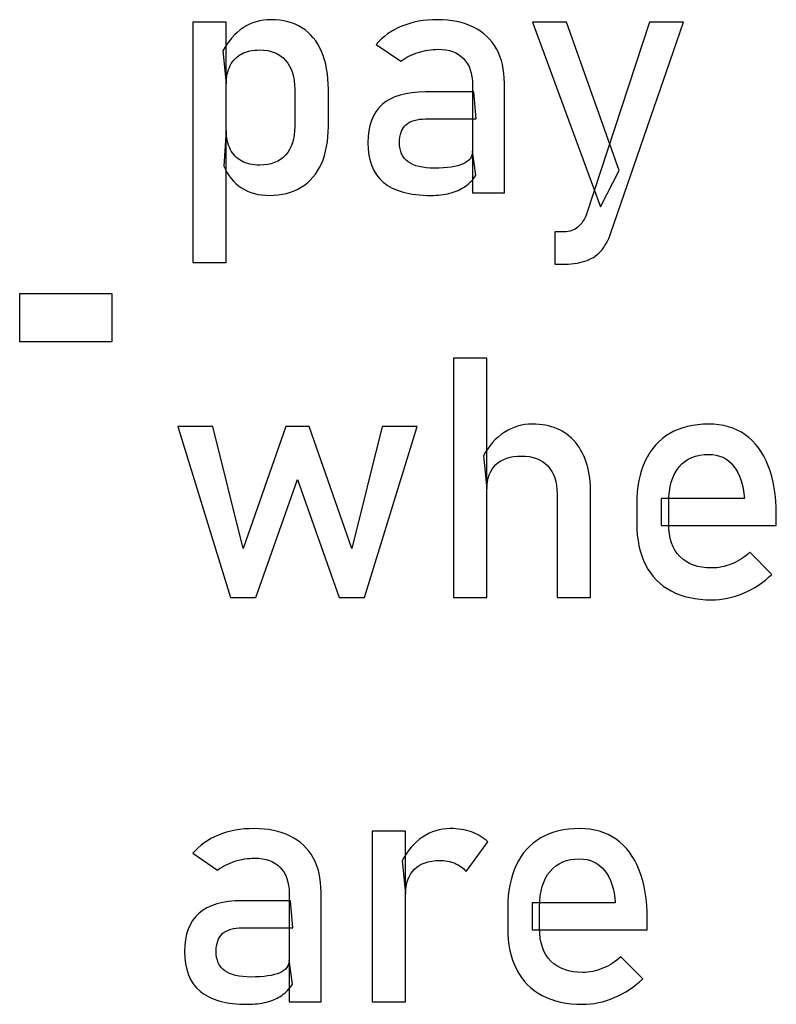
# Model space of a CAD drawing. Header units: millimetres. Extents: x -1146 to 1019, y -763 to 979.
# Tile 6 of 143: x -933 to -918, y -352 to -333. Entities that reach past the tile are written whole.
import ezdxf

# ---------------------------------------------------------------- set-up
doc = ezdxf.new("R2010")
doc.units = ezdxf.units.MM
doc.header["$MEASUREMENT"] = 0
doc.header["$XCLIPFRAME"] = 0
doc.layers.add('Layer 1', color=7, linetype='Continuous')
picture_1 = doc.add_image_def('image5.jpg', size_in_pixel=(9252, 4857))

msp = doc.modelspace()

# ---------------------------------------------------------------- linework, layer by layer
at = {"layer": 'Layer 1', "color": 250}
for points, knots in [([(-929.7798, -332.707), (-929.7798, -332.707), (-929.1291, -332.707), (-929.1291, -332.707), (-929.1291, -332.707), (-929.1291, -332.707), (-929.1291, -337.3685), (-929.1291, -337.3685), (-929.1291, -337.3685), (-929.1291, -337.3685), (-929.7798, -337.3685), (-929.7798, -337.3685), (-929.7798, -337.3685), (-929.7798, -337.3685), (-929.7798, -332.707), (-929.7798, -332.707)], [0, 0, 0, 0, 0.2, 0.2, 0.2, 0.2, 0.4, 0.4, 0.4, 0.4, 0.6, 0.6, 0.6, 0.6, 1, 1, 1, 1]), ([(-928.2953, -336.0694), (-928.5013, -336.0694), (-928.6812, -336.0204), (-928.8348, -335.9212), (-928.8348, -335.9212), (-928.9885, -335.822), (-929.1008, -335.6814), (-929.1738, -335.5005), (-929.1738, -335.5005), (-929.1738, -335.5005), (-929.1291, -334.8084), (-929.1291, -334.8084), (-929.1291, -334.8084), (-929.1291, -334.9512), (-929.103, -335.0721), (-929.0518, -335.1724), (-929.0518, -335.1724), (-929.0005, -335.2716), (-928.9275, -335.3489), (-928.8305, -335.4024), (-928.8305, -335.4024), (-928.7335, -335.4547), (-928.6158, -335.4819), (-928.4774, -335.4819), (-928.4774, -335.4819), (-928.2626, -335.4819), (-928.0959, -335.4165), (-927.9771, -335.2858), (-927.9771, -335.2858), (-927.8594, -335.155), (-927.8005, -334.9697), (-927.8005, -334.731), (-927.8005, -334.731), (-927.8005, -334.731), (-927.8005, -334.0127), (-927.8005, -334.0127), (-927.8005, -334.0127), (-927.8005, -333.7707), (-927.8594, -333.5822), (-927.9771, -333.4482), (-927.9771, -333.4482), (-928.0959, -333.3141), (-928.2626, -333.2465), (-928.4774, -333.2465), (-928.4774, -333.2465), (-928.6158, -333.2465), (-928.7335, -333.2727), (-928.8305, -333.3228), (-928.8305, -333.3228), (-928.9275, -333.3741), (-929.0005, -333.4493), (-929.0518, -333.5485), (-929.0518, -333.5485), (-929.103, -333.6476), (-929.1291, -333.7664), (-929.1291, -333.9048), (-929.1291, -333.9048), (-929.1291, -333.9048), (-929.1956, -333.2662), (-929.1956, -333.2662), (-929.1956, -333.2662), (-929.0953, -333.0721), (-928.9646, -332.9228), (-928.8032, -332.8171), (-928.8032, -332.8171), (-928.6409, -332.7114), (-928.461, -332.6591), (-928.2637, -332.6591), (-928.2637, -332.6591), (-928.0294, -332.6591), (-927.8289, -332.7114), (-927.661, -332.8171), (-927.661, -332.8171), (-927.4943, -332.9228), (-927.3668, -333.0765), (-927.2796, -333.2781), (-927.2796, -333.2781), (-927.1924, -333.4809), (-927.1488, -333.725), (-927.1488, -334.0095), (-927.1488, -334.0095), (-927.1488, -334.0095), (-927.1488, -334.731), (-927.1488, -334.731), (-927.1488, -334.731), (-927.1488, -335.0122), (-927.1934, -335.2531), (-927.2828, -335.4536), (-927.2828, -335.4536), (-927.3722, -335.653), (-927.503, -335.8056), (-927.6762, -335.9114), (-927.6762, -335.9114), (-927.8485, -336.0171), (-928.0545, -336.0694), (-928.2953, -336.0694)], [0, 0, 0, 0, 0.04, 0.04, 0.04, 0.04, 0.08, 0.08, 0.08, 0.08, 0.12, 0.12, 0.12, 0.12, 0.16, 0.16, 0.16, 0.16, 0.2, 0.2, 0.2, 0.2, 0.24, 0.24, 0.24, 0.24, 0.28, 0.28, 0.28, 0.28, 0.32, 0.32, 0.32, 0.32, 0.36, 0.36, 0.36, 0.36, 0.4, 0.4, 0.4, 0.4, 0.44, 0.44, 0.44, 0.44, 0.48, 0.48, 0.48, 0.48, 0.52, 0.52, 0.52, 0.52, 0.56, 0.56, 0.56, 0.56, 0.6, 0.6, 0.6, 0.6, 0.64, 0.64, 0.64, 0.64, 0.68, 0.68, 0.68, 0.68, 0.72, 0.72, 0.72, 0.72, 0.76, 0.76, 0.76, 0.76, 0.8, 0.8, 0.8, 0.8, 0.84, 0.84, 0.84, 0.84, 0.88, 0.88, 0.88, 0.88, 0.92, 0.92, 0.92, 0.92, 1, 1, 1, 1]), ([(-924.3509, -333.9201), (-924.3509, -333.7032), (-924.4098, -333.5342), (-924.5253, -333.4144), (-924.5253, -333.4144), (-924.642, -333.2945), (-924.8054, -333.2335), (-925.0191, -333.2335), (-925.0191, -333.2335), (-925.151, -333.2335), (-925.2807, -333.2542), (-925.4071, -333.2945), (-925.4071, -333.2945), (-925.5335, -333.3348), (-925.6458, -333.3915), (-925.7438, -333.4634), (-925.7438, -333.4634), (-925.7438, -333.4634), (-926.2191, -333.1376), (-926.2191, -333.1376), (-926.2191, -333.1376), (-926.0937, -332.9872), (-925.9281, -332.8695), (-925.7231, -332.7855), (-925.7231, -332.7855), (-925.5172, -332.7016), (-925.2894, -332.6591), (-925.0376, -332.6591), (-925.0376, -332.6591), (-924.7629, -332.6591), (-924.5286, -332.707), (-924.3324, -332.804), (-924.3324, -332.804), (-924.1362, -332.9011), (-923.9869, -333.0416), (-923.8856, -333.2258), (-923.8856, -333.2258), (-923.7831, -333.41), (-923.7319, -333.6323), (-923.7319, -333.8918), (-923.7319, -333.8918), (-923.7319, -333.8918), (-923.7319, -336.0214), (-923.7319, -336.0214), (-923.7319, -336.0214), (-923.7319, -336.0214), (-924.3509, -336.0214), (-924.3509, -336.0214), (-924.3509, -336.0214), (-924.3509, -336.0214), (-924.3509, -333.9201), (-924.3509, -333.9201)], [0, 0, 0, 0, 0.0714286, 0.0714286, 0.0714286, 0.0714286, 0.1428571, 0.1428571, 0.1428571, 0.1428571, 0.2142857, 0.2142857, 0.2142857, 0.2142857, 0.2857143, 0.2857143, 0.2857143, 0.2857143, 0.3571429, 0.3571429, 0.3571429, 0.3571429, 0.4285714, 0.4285714, 0.4285714, 0.4285714, 0.5, 0.5, 0.5, 0.5, 0.5714286, 0.5714286, 0.5714286, 0.5714286, 0.6428571, 0.6428571, 0.6428571, 0.6428571, 0.7142857, 0.7142857, 0.7142857, 0.7142857, 0.7857143, 0.7857143, 0.7857143, 0.7857143, 0.8571429, 0.8571429, 0.8571429, 0.8571429, 1, 1, 1, 1]), ([(-923.1902, -332.707), (-923.1902, -332.707), (-922.5254, -332.707), (-922.5254, -332.707), (-922.5254, -332.707), (-922.5254, -332.707), (-921.5074, -335.5877), (-921.5074, -335.5877), (-921.5074, -335.5877), (-921.5074, -335.5877), (-921.8682, -336.2929), (-921.8682, -336.2929), (-921.8682, -336.2929), (-921.8682, -336.2929), (-923.1902, -332.707), (-923.1902, -332.707)], [0, 0, 0, 0, 0.2, 0.2, 0.2, 0.2, 0.4, 0.4, 0.4, 0.4, 0.6, 0.6, 0.6, 0.6, 1, 1, 1, 1]), ([(-920.2551, -332.707), (-920.2551, -332.707), (-921.6665, -336.7974), (-921.6665, -336.7974), (-921.6665, -336.7974), (-921.7178, -336.949), (-921.7842, -337.0678), (-921.8682, -337.1571), (-921.8682, -337.1571), (-921.951, -337.2454), (-922.0534, -337.3086), (-922.1744, -337.3468), (-922.1744, -337.3468), (-922.2954, -337.3849), (-922.4447, -337.4045), (-922.6213, -337.4045), (-922.6213, -337.4045), (-922.6213, -337.4045), (-922.7521, -337.4045), (-922.7521, -337.4045), (-922.7521, -337.4045), (-922.7521, -337.4045), (-922.7521, -336.7778), (-922.7521, -336.7778), (-922.7521, -336.7778), (-922.7521, -336.7778), (-922.6213, -336.7778), (-922.6213, -336.7778), (-922.6213, -336.7778), (-922.5003, -336.7778), (-922.4033, -336.7539), (-922.3324, -336.7048), (-922.3324, -336.7048), (-922.2605, -336.6558), (-922.1984, -336.5718), (-922.1461, -336.453), (-922.1461, -336.453), (-922.1461, -336.453), (-920.9199, -332.707), (-920.9199, -332.707), (-920.9199, -332.707), (-920.9199, -332.707), (-920.2551, -332.707), (-920.2551, -332.707)], [0, 0, 0, 0, 0.0833333, 0.0833333, 0.0833333, 0.0833333, 0.1666667, 0.1666667, 0.1666667, 0.1666667, 0.25, 0.25, 0.25, 0.25, 0.3333333, 0.3333333, 0.3333333, 0.3333333, 0.4166667, 0.4166667, 0.4166667, 0.4166667, 0.5, 0.5, 0.5, 0.5, 0.5833333, 0.5833333, 0.5833333, 0.5833333, 0.6666667, 0.6666667, 0.6666667, 0.6666667, 0.75, 0.75, 0.75, 0.75, 0.8333333, 0.8333333, 0.8333333, 0.8333333, 1, 1, 1, 1]), ([(-925.1629, -336.0694), (-925.5716, -336.0694), (-925.8768, -335.9844), (-926.0784, -335.8155), (-926.0784, -335.8155), (-926.2812, -335.6465), (-926.3825, -335.3893), (-926.3825, -335.0449), (-926.3825, -335.0449), (-926.3825, -334.7168), (-926.2899, -334.4705), (-926.1046, -334.307), (-926.1046, -334.307), (-925.9193, -334.1424), (-925.6392, -334.0607), (-925.2643, -334.0607), (-925.2643, -334.0607), (-925.2643, -334.0607), (-924.3226, -334.0607), (-924.3226, -334.0607), (-924.3226, -334.0607), (-924.3226, -334.0607), (-924.278, -334.5849), (-924.278, -334.5849), (-924.278, -334.5849), (-924.278, -334.5849), (-925.261, -334.5849), (-925.261, -334.5849), (-925.261, -334.5849), (-925.4321, -334.5849), (-925.5586, -334.622), (-925.6436, -334.6983), (-925.6436, -334.6983), (-925.7275, -334.7735), (-925.7689, -334.889), (-925.7689, -335.0449), (-925.7689, -335.0449), (-925.7689, -335.2128), (-925.7133, -335.337), (-925.601, -335.4176), (-925.601, -335.4176), (-925.4899, -335.4994), (-925.3199, -335.5397), (-925.0921, -335.5397), (-925.0921, -335.5397), (-924.8436, -335.5397), (-924.6572, -335.5124), (-924.5352, -335.4591), (-924.5352, -335.4591), (-924.413, -335.4067), (-924.3509, -335.3228), (-924.3509, -335.2105), (-924.3509, -335.2105), (-924.3509, -335.2105), (-924.2844, -335.677), (-924.2844, -335.677), (-924.2844, -335.677), (-924.3422, -335.7664), (-924.413, -335.8394), (-924.497, -335.8972), (-924.497, -335.8972), (-924.5809, -335.9539), (-924.6779, -335.9975), (-924.7891, -336.0258), (-924.7891, -336.0258), (-924.8992, -336.0552), (-925.0245, -336.0694), (-925.1629, -336.0694)], [0, 0, 0, 0, 0.0555556, 0.0555556, 0.0555556, 0.0555556, 0.1111111, 0.1111111, 0.1111111, 0.1111111, 0.1666667, 0.1666667, 0.1666667, 0.1666667, 0.2222222, 0.2222222, 0.2222222, 0.2222222, 0.2777778, 0.2777778, 0.2777778, 0.2777778, 0.3333333, 0.3333333, 0.3333333, 0.3333333, 0.3888889, 0.3888889, 0.3888889, 0.3888889, 0.4444444, 0.4444444, 0.4444444, 0.4444444, 0.5, 0.5, 0.5, 0.5, 0.5555556, 0.5555556, 0.5555556, 0.5555556, 0.6111111, 0.6111111, 0.6111111, 0.6111111, 0.6666667, 0.6666667, 0.6666667, 0.6666667, 0.7222222, 0.7222222, 0.7222222, 0.7222222, 0.7777778, 0.7777778, 0.7777778, 0.7777778, 0.8333333, 0.8333333, 0.8333333, 0.8333333, 0.8888889, 0.8888889, 0.8888889, 0.8888889, 1, 1, 1, 1]), ([(-924.7215, -339.2268), (-924.7215, -339.2268), (-924.0708, -339.2268), (-924.0708, -339.2268), (-924.0708, -339.2268), (-924.0708, -339.2268), (-924.0708, -343.8698), (-924.0708, -343.8698), (-924.0708, -343.8698), (-924.0708, -343.8698), (-924.7215, -343.8698), (-924.7215, -343.8698), (-924.7215, -343.8698), (-924.7215, -343.8698), (-924.7215, -339.2268), (-924.7215, -339.2268)], [0, 0, 0, 0, 0.2, 0.2, 0.2, 0.2, 0.4, 0.4, 0.4, 0.4, 0.6, 0.6, 0.6, 0.6, 1, 1, 1, 1]), ([(-930.0675, -340.5554), (-930.0675, -340.5554), (-929.3874, -340.5554), (-929.3874, -340.5554), (-929.3874, -340.5554), (-929.3874, -340.5554), (-928.8, -342.9216), (-928.8, -342.9216), (-928.8, -342.9216), (-928.8, -342.9216), (-927.9728, -340.5554), (-927.9728, -340.5554), (-927.9728, -340.5554), (-927.9728, -340.5554), (-927.5193, -340.5554), (-927.5193, -340.5554), (-927.5193, -340.5554), (-927.5193, -340.5554), (-926.6921, -342.9216), (-926.6921, -342.9216), (-926.6921, -342.9216), (-926.6921, -342.9216), (-926.1046, -340.5554), (-926.1046, -340.5554), (-926.1046, -340.5554), (-926.1046, -340.5554), (-925.4245, -340.5554), (-925.4245, -340.5554), (-925.4245, -340.5554), (-925.4245, -340.5554), (-926.4469, -343.8698), (-926.4469, -343.8698), (-926.4469, -343.8698), (-926.4469, -343.8698), (-926.9384, -343.8698), (-926.9384, -343.8698), (-926.9384, -343.8698), (-926.9384, -343.8698), (-927.746, -341.5799), (-927.746, -341.5799), (-927.746, -341.5799), (-927.746, -341.5799), (-928.5537, -343.8698), (-928.5537, -343.8698), (-928.5537, -343.8698), (-928.5537, -343.8698), (-929.0452, -343.8698), (-929.0452, -343.8698), (-929.0452, -343.8698), (-929.0452, -343.8698), (-930.0675, -340.5554), (-930.0675, -340.5554)], [0, 0, 0, 0, 0.0714286, 0.0714286, 0.0714286, 0.0714286, 0.1428571, 0.1428571, 0.1428571, 0.1428571, 0.2142857, 0.2142857, 0.2142857, 0.2142857, 0.2857143, 0.2857143, 0.2857143, 0.2857143, 0.3571429, 0.3571429, 0.3571429, 0.3571429, 0.4285714, 0.4285714, 0.4285714, 0.4285714, 0.5, 0.5, 0.5, 0.5, 0.5714286, 0.5714286, 0.5714286, 0.5714286, 0.6428571, 0.6428571, 0.6428571, 0.6428571, 0.7142857, 0.7142857, 0.7142857, 0.7142857, 0.7857143, 0.7857143, 0.7857143, 0.7857143, 0.8571429, 0.8571429, 0.8571429, 0.8571429, 1, 1, 1, 1]), ([(-922.7107, -341.8611), (-922.7107, -341.6268), (-922.7706, -341.4459), (-922.8926, -341.3184), (-922.8926, -341.3184), (-923.0137, -341.1909), (-923.1837, -341.1265), (-923.4027, -341.1265), (-923.4027, -341.1265), (-923.6163, -341.1265), (-923.7799, -341.1821), (-923.8965, -341.2933), (-923.8965, -341.2933), (-924.012, -341.4033), (-924.0708, -341.5603), (-924.0708, -341.762), (-924.0708, -341.762), (-924.0708, -341.762), (-924.1373, -341.1233), (-924.1373, -341.1233), (-924.1373, -341.1233), (-924.0349, -340.9282), (-923.9019, -340.7767), (-923.7362, -340.6688), (-923.7362, -340.6688), (-923.5717, -340.5608), (-923.3897, -340.5075), (-923.1891, -340.5075), (-923.1891, -340.5075), (-922.8295, -340.5075), (-922.5516, -340.6252), (-922.3542, -340.8606), (-922.3542, -340.8606), (-922.1569, -341.096), (-922.0589, -341.4284), (-922.0589, -341.8579), (-922.0589, -341.8579), (-922.0589, -341.8579), (-922.0589, -343.8698), (-922.0589, -343.8698), (-922.0589, -343.8698), (-922.0589, -343.8698), (-922.7107, -343.8698), (-922.7107, -343.8698), (-922.7107, -343.8698), (-922.7107, -343.8698), (-922.7107, -341.8611), (-922.7107, -341.8611)], [0, 0, 0, 0, 0.0769231, 0.0769231, 0.0769231, 0.0769231, 0.1538462, 0.1538462, 0.1538462, 0.1538462, 0.2307692, 0.2307692, 0.2307692, 0.2307692, 0.3076923, 0.3076923, 0.3076923, 0.3076923, 0.3846154, 0.3846154, 0.3846154, 0.3846154, 0.4615385, 0.4615385, 0.4615385, 0.4615385, 0.5384615, 0.5384615, 0.5384615, 0.5384615, 0.6153846, 0.6153846, 0.6153846, 0.6153846, 0.6923077, 0.6923077, 0.6923077, 0.6923077, 0.7692308, 0.7692308, 0.7692308, 0.7692308, 0.8461538, 0.8461538, 0.8461538, 0.8461538, 1, 1, 1, 1]), ([(-919.7111, -343.9178), (-920.0175, -343.9178), (-920.2801, -343.86), (-920.497, -343.7456), (-920.497, -343.7456), (-920.7139, -343.6301), (-920.8796, -343.4611), (-920.9929, -343.2388), (-920.9929, -343.2388), (-921.1074, -343.0164), (-921.1641, -342.7483), (-921.1641, -342.4333), (-921.1641, -342.4333), (-921.1641, -342.4333), (-921.1641, -342.0595), (-921.1641, -342.0595), (-921.1641, -342.0595), (-921.1641, -341.7314), (-921.1095, -341.4513), (-920.9995, -341.2192), (-920.9995, -341.2192), (-920.8905, -340.987), (-920.7314, -340.8105), (-920.5221, -340.6895), (-920.5221, -340.6895), (-920.3139, -340.5685), (-920.0621, -340.5075), (-919.7689, -340.5075), (-919.7689, -340.5075), (-919.4921, -340.5075), (-919.2556, -340.5772), (-919.0594, -340.7145), (-919.0594, -340.7145), (-918.8643, -340.8529), (-918.715, -341.0535), (-918.6114, -341.3151), (-918.6114, -341.3151), (-918.5079, -341.5767), (-918.4567, -341.8916), (-918.4567, -342.2579), (-918.4567, -342.2579), (-918.4567, -342.2579), (-918.4567, -342.4748), (-918.4567, -342.4748), (-918.4567, -342.4748), (-918.4567, -342.4748), (-920.6921, -342.4748), (-920.6921, -342.4748), (-920.6921, -342.4748), (-920.6921, -342.4748), (-920.6921, -341.9505), (-920.6921, -341.9505), (-920.6921, -341.9505), (-920.6921, -341.9505), (-919.0758, -341.9505), (-919.0758, -341.9505), (-919.0758, -341.9505), (-919.0758, -341.9505), (-919.0758, -341.9505), (-919.0758, -341.9505), (-919.0758, -341.9505), (-919.0954, -341.6802), (-919.1652, -341.4698), (-919.285, -341.3205), (-919.285, -341.3205), (-919.4049, -341.1702), (-919.5663, -341.0949), (-919.7689, -341.0949), (-919.7689, -341.0949), (-920.0152, -341.0949), (-920.2071, -341.1756), (-920.3423, -341.338), (-920.3423, -341.338), (-920.4774, -341.4993), (-920.545, -341.7282), (-920.545, -342.0246), (-920.545, -342.0246), (-920.545, -342.0246), (-920.545, -342.4453), (-920.545, -342.4453), (-920.545, -342.4453), (-920.545, -342.72), (-920.4719, -342.9314), (-920.328, -343.0775), (-920.328, -343.0775), (-920.1831, -343.2246), (-919.9772, -343.2987), (-919.7111, -343.2987), (-919.7111, -343.2987), (-919.5793, -343.2987), (-919.4485, -343.2715), (-919.3188, -343.2181), (-919.3188, -343.2181), (-919.1891, -343.1657), (-919.0725, -343.0906), (-918.9701, -342.9947), (-918.9701, -342.9947), (-918.9701, -342.9947), (-918.9701, -342.9947), (-918.9701, -342.9947), (-918.9701, -342.9947), (-918.9701, -342.9947), (-918.5428, -343.4229), (-918.5428, -343.4229), (-918.5428, -343.4229), (-918.5428, -343.4229), (-918.5428, -343.4229), (-918.5428, -343.4229), (-918.5428, -343.4229), (-918.7063, -343.5799), (-918.8905, -343.702), (-919.0954, -343.7881), (-919.0954, -343.7881), (-919.2992, -343.8742), (-919.5052, -343.9178), (-919.7111, -343.9178)], [0, 0, 0, 0, 0.0333333, 0.0333333, 0.0333333, 0.0333333, 0.0666667, 0.0666667, 0.0666667, 0.0666667, 0.1, 0.1, 0.1, 0.1, 0.1333333, 0.1333333, 0.1333333, 0.1333333, 0.1666667, 0.1666667, 0.1666667, 0.1666667, 0.2, 0.2, 0.2, 0.2, 0.2333333, 0.2333333, 0.2333333, 0.2333333, 0.2666667, 0.2666667, 0.2666667, 0.2666667, 0.3, 0.3, 0.3, 0.3, 0.3333333, 0.3333333, 0.3333333, 0.3333333, 0.3666667, 0.3666667, 0.3666667, 0.3666667, 0.4, 0.4, 0.4, 0.4, 0.4333333, 0.4333333, 0.4333333, 0.4333333, 0.4666667, 0.4666667, 0.4666667, 0.4666667, 0.5, 0.5, 0.5, 0.5, 0.5333333, 0.5333333, 0.5333333, 0.5333333, 0.5666667, 0.5666667, 0.5666667, 0.5666667, 0.6, 0.6, 0.6, 0.6, 0.6333333, 0.6333333, 0.6333333, 0.6333333, 0.6666667, 0.6666667, 0.6666667, 0.6666667, 0.7, 0.7, 0.7, 0.7, 0.7333333, 0.7333333, 0.7333333, 0.7333333, 0.7666667, 0.7666667, 0.7666667, 0.7666667, 0.8, 0.8, 0.8, 0.8, 0.8333333, 0.8333333, 0.8333333, 0.8333333, 0.8666667, 0.8666667, 0.8666667, 0.8666667, 0.9, 0.9, 0.9, 0.9, 0.9333333, 0.9333333, 0.9333333, 0.9333333, 1, 1, 1, 1]), ([(-927.9084, -349.6169), (-927.9084, -349.4), (-927.9673, -349.231), (-928.0828, -349.1112), (-928.0828, -349.1112), (-928.1995, -348.9913), (-928.3629, -348.9303), (-928.5765, -348.9303), (-928.5765, -348.9303), (-928.7084, -348.9303), (-928.8381, -348.951), (-928.9646, -348.9913), (-928.9646, -348.9913), (-929.091, -349.0316), (-929.2032, -349.0883), (-929.3013, -349.1602), (-929.3013, -349.1602), (-929.3013, -349.1602), (-929.7766, -348.8343), (-929.7766, -348.8343), (-929.7766, -348.8343), (-929.6512, -348.684), (-929.4855, -348.5662), (-929.2806, -348.4823), (-929.2806, -348.4823), (-929.0746, -348.3983), (-928.8469, -348.3559), (-928.5951, -348.3559), (-928.5951, -348.3559), (-928.3204, -348.3559), (-928.0861, -348.4038), (-927.8899, -348.5008), (-927.8899, -348.5008), (-927.6937, -348.5978), (-927.5444, -348.7384), (-927.4431, -348.9226), (-927.4431, -348.9226), (-927.3406, -349.1068), (-927.2894, -349.3291), (-927.2894, -349.5886), (-927.2894, -349.5886), (-927.2894, -349.5886), (-927.2894, -351.7182), (-927.2894, -351.7182), (-927.2894, -351.7182), (-927.2894, -351.7182), (-927.9084, -351.7182), (-927.9084, -351.7182), (-927.9084, -351.7182), (-927.9084, -351.7182), (-927.9084, -349.6169), (-927.9084, -349.6169)], [0, 0, 0, 0, 0.0714286, 0.0714286, 0.0714286, 0.0714286, 0.1428571, 0.1428571, 0.1428571, 0.1428571, 0.2142857, 0.2142857, 0.2142857, 0.2142857, 0.2857143, 0.2857143, 0.2857143, 0.2857143, 0.3571429, 0.3571429, 0.3571429, 0.3571429, 0.4285714, 0.4285714, 0.4285714, 0.4285714, 0.5, 0.5, 0.5, 0.5, 0.5714286, 0.5714286, 0.5714286, 0.5714286, 0.6428571, 0.6428571, 0.6428571, 0.6428571, 0.7142857, 0.7142857, 0.7142857, 0.7142857, 0.7857143, 0.7857143, 0.7857143, 0.7857143, 0.8571429, 0.8571429, 0.8571429, 0.8571429, 1, 1, 1, 1]), ([(-926.2997, -348.4038), (-926.2997, -348.4038), (-925.649, -348.4038), (-925.649, -348.4038), (-925.649, -348.4038), (-925.649, -348.4038), (-925.649, -351.7182), (-925.649, -351.7182), (-925.649, -351.7182), (-925.649, -351.7182), (-926.2997, -351.7182), (-926.2997, -351.7182), (-926.2997, -351.7182), (-926.2997, -351.7182), (-926.2997, -348.4038), (-926.2997, -348.4038)], [0, 0, 0, 0, 0.2, 0.2, 0.2, 0.2, 0.4, 0.4, 0.4, 0.4, 0.6, 0.6, 0.6, 0.6, 1, 1, 1, 1]), ([(-924.4763, -349.1896), (-924.5341, -349.1188), (-924.6071, -349.0654), (-924.6943, -349.0294), (-924.6943, -349.0294), (-924.7815, -348.9934), (-924.8817, -348.9749), (-924.9973, -348.9749), (-924.9973, -348.9749), (-925.2033, -348.9749), (-925.3635, -349.0327), (-925.4779, -349.1461), (-925.4779, -349.1461), (-925.5913, -349.2605), (-925.649, -349.4185), (-925.649, -349.6202), (-925.649, -349.6202), (-925.649, -349.6202), (-925.7155, -348.9815), (-925.7155, -348.9815), (-925.7155, -348.9815), (-925.6131, -348.7842), (-925.4812, -348.6305), (-925.3199, -348.5204), (-925.3199, -348.5204), (-925.1575, -348.4104), (-924.9787, -348.3559), (-924.7836, -348.3559), (-924.7836, -348.3559), (-924.6322, -348.3559), (-924.4948, -348.3776), (-924.3727, -348.4213), (-924.3727, -348.4213), (-924.2507, -348.4648), (-924.1439, -348.5292), (-924.0523, -348.6141), (-924.0523, -348.6141), (-924.0523, -348.6141), (-924.4763, -349.1896), (-924.4763, -349.1896)], [0, 0, 0, 0, 0.0909091, 0.0909091, 0.0909091, 0.0909091, 0.1818182, 0.1818182, 0.1818182, 0.1818182, 0.2727273, 0.2727273, 0.2727273, 0.2727273, 0.3636364, 0.3636364, 0.3636364, 0.3636364, 0.4545455, 0.4545455, 0.4545455, 0.4545455, 0.5454545, 0.5454545, 0.5454545, 0.5454545, 0.6363636, 0.6363636, 0.6363636, 0.6363636, 0.7272727, 0.7272727, 0.7272727, 0.7272727, 0.8181818, 0.8181818, 0.8181818, 0.8181818, 1, 1, 1, 1]), ([(-922.2158, -351.7662), (-922.5221, -351.7662), (-922.7847, -351.7084), (-923.0017, -351.594), (-923.0017, -351.594), (-923.2186, -351.4785), (-923.3842, -351.3095), (-923.4976, -351.0872), (-923.4976, -351.0872), (-923.612, -350.8648), (-923.6687, -350.5967), (-923.6687, -350.2817), (-923.6687, -350.2817), (-923.6687, -350.2817), (-923.6687, -349.9079), (-923.6687, -349.9079), (-923.6687, -349.9079), (-923.6687, -349.5798), (-923.6142, -349.2997), (-923.5041, -349.0676), (-923.5041, -349.0676), (-923.3951, -348.8354), (-923.236, -348.6589), (-923.0267, -348.5379), (-923.0267, -348.5379), (-922.8186, -348.4169), (-922.5668, -348.3559), (-922.2736, -348.3559), (-922.2736, -348.3559), (-921.9968, -348.3559), (-921.7603, -348.4256), (-921.5641, -348.5629), (-921.5641, -348.5629), (-921.369, -348.7013), (-921.2197, -348.9019), (-921.1161, -349.1634), (-921.1161, -349.1634), (-921.0126, -349.4251), (-920.9614, -349.74), (-920.9614, -350.1063), (-920.9614, -350.1063), (-920.9614, -350.1063), (-920.9614, -350.3232), (-920.9614, -350.3232), (-920.9614, -350.3232), (-920.9614, -350.3232), (-923.1968, -350.3232), (-923.1968, -350.3232), (-923.1968, -350.3232), (-923.1968, -350.3232), (-923.1968, -349.7989), (-923.1968, -349.7989), (-923.1968, -349.7989), (-923.1968, -349.7989), (-921.5804, -349.7989), (-921.5804, -349.7989), (-921.5804, -349.7989), (-921.5804, -349.7989), (-921.5804, -349.7989), (-921.5804, -349.7989), (-921.5804, -349.7989), (-921.6001, -349.5286), (-921.6698, -349.3182), (-921.7897, -349.1689), (-921.7897, -349.1689), (-921.9096, -349.0186), (-922.0709, -348.9433), (-922.2736, -348.9433), (-922.2736, -348.9433), (-922.5199, -348.9433), (-922.7117, -349.024), (-922.8469, -349.1864), (-922.8469, -349.1864), (-922.9821, -349.3477), (-923.0497, -349.5766), (-923.0497, -349.873), (-923.0497, -349.873), (-923.0497, -349.873), (-923.0497, -350.2937), (-923.0497, -350.2937), (-923.0497, -350.2937), (-923.0497, -350.5684), (-922.9766, -350.7798), (-922.8327, -350.9258), (-922.8327, -350.9258), (-922.6878, -351.073), (-922.4818, -351.1471), (-922.2158, -351.1471), (-922.2158, -351.1471), (-922.084, -351.1471), (-921.9532, -351.1199), (-921.8234, -351.0665), (-921.8234, -351.0665), (-921.6938, -351.0141), (-921.5771, -350.939), (-921.4747, -350.8431), (-921.4747, -350.8431), (-921.4747, -350.8431), (-921.4747, -350.8431), (-921.4747, -350.8431), (-921.4747, -350.8431), (-921.4747, -350.8431), (-921.0474, -351.2713), (-921.0474, -351.2713), (-921.0474, -351.2713), (-921.0474, -351.2713), (-921.0474, -351.2713), (-921.0474, -351.2713), (-921.0474, -351.2713), (-921.2109, -351.4283), (-921.3952, -351.5504), (-921.6001, -351.6365), (-921.6001, -351.6365), (-921.8038, -351.7226), (-922.0098, -351.7662), (-922.2158, -351.7662)], [0, 0, 0, 0, 0.0333333, 0.0333333, 0.0333333, 0.0333333, 0.0666667, 0.0666667, 0.0666667, 0.0666667, 0.1, 0.1, 0.1, 0.1, 0.1333333, 0.1333333, 0.1333333, 0.1333333, 0.1666667, 0.1666667, 0.1666667, 0.1666667, 0.2, 0.2, 0.2, 0.2, 0.2333333, 0.2333333, 0.2333333, 0.2333333, 0.2666667, 0.2666667, 0.2666667, 0.2666667, 0.3, 0.3, 0.3, 0.3, 0.3333333, 0.3333333, 0.3333333, 0.3333333, 0.3666667, 0.3666667, 0.3666667, 0.3666667, 0.4, 0.4, 0.4, 0.4, 0.4333333, 0.4333333, 0.4333333, 0.4333333, 0.4666667, 0.4666667, 0.4666667, 0.4666667, 0.5, 0.5, 0.5, 0.5, 0.5333333, 0.5333333, 0.5333333, 0.5333333, 0.5666667, 0.5666667, 0.5666667, 0.5666667, 0.6, 0.6, 0.6, 0.6, 0.6333333, 0.6333333, 0.6333333, 0.6333333, 0.6666667, 0.6666667, 0.6666667, 0.6666667, 0.7, 0.7, 0.7, 0.7, 0.7333333, 0.7333333, 0.7333333, 0.7333333, 0.7666667, 0.7666667, 0.7666667, 0.7666667, 0.8, 0.8, 0.8, 0.8, 0.8333333, 0.8333333, 0.8333333, 0.8333333, 0.8666667, 0.8666667, 0.8666667, 0.8666667, 0.9, 0.9, 0.9, 0.9, 0.9333333, 0.9333333, 0.9333333, 0.9333333, 1, 1, 1, 1]), ([(-928.7204, -351.7662), (-929.1291, -351.7662), (-929.4343, -351.6812), (-929.6359, -351.5122), (-929.6359, -351.5122), (-929.8387, -351.3433), (-929.94, -351.0861), (-929.94, -350.7416), (-929.94, -350.7416), (-929.94, -350.4136), (-929.8474, -350.1673), (-929.6621, -350.0038), (-929.6621, -350.0038), (-929.4768, -349.8392), (-929.1967, -349.7575), (-928.8218, -349.7575), (-928.8218, -349.7575), (-928.8218, -349.7575), (-927.8801, -349.7575), (-927.8801, -349.7575), (-927.8801, -349.7575), (-927.8801, -349.7575), (-927.8354, -350.2817), (-927.8354, -350.2817), (-927.8354, -350.2817), (-927.8354, -350.2817), (-928.8185, -350.2817), (-928.8185, -350.2817), (-928.8185, -350.2817), (-928.9896, -350.2817), (-929.116, -350.3188), (-929.2011, -350.3951), (-929.2011, -350.3951), (-929.2849, -350.4703), (-929.3264, -350.5858), (-929.3264, -350.7416), (-929.3264, -350.7416), (-929.3264, -350.9096), (-929.2708, -351.0337), (-929.1585, -351.1144), (-929.1585, -351.1144), (-929.0474, -351.1962), (-928.8774, -351.2365), (-928.6496, -351.2365), (-928.6496, -351.2365), (-928.401, -351.2365), (-928.2147, -351.2092), (-928.0926, -351.1559), (-928.0926, -351.1559), (-927.9705, -351.1035), (-927.9084, -351.0196), (-927.9084, -350.9073), (-927.9084, -350.9073), (-927.9084, -350.9073), (-927.8419, -351.3738), (-927.8419, -351.3738), (-927.8419, -351.3738), (-927.8997, -351.4632), (-927.9705, -351.5362), (-928.0545, -351.594), (-928.0545, -351.594), (-928.1384, -351.6506), (-928.2354, -351.6943), (-928.3466, -351.7226), (-928.3466, -351.7226), (-928.4567, -351.752), (-928.582, -351.7662), (-928.7204, -351.7662)], [0, 0, 0, 0, 0.0555556, 0.0555556, 0.0555556, 0.0555556, 0.1111111, 0.1111111, 0.1111111, 0.1111111, 0.1666667, 0.1666667, 0.1666667, 0.1666667, 0.2222222, 0.2222222, 0.2222222, 0.2222222, 0.2777778, 0.2777778, 0.2777778, 0.2777778, 0.3333333, 0.3333333, 0.3333333, 0.3333333, 0.3888889, 0.3888889, 0.3888889, 0.3888889, 0.4444444, 0.4444444, 0.4444444, 0.4444444, 0.5, 0.5, 0.5, 0.5, 0.5555556, 0.5555556, 0.5555556, 0.5555556, 0.6111111, 0.6111111, 0.6111111, 0.6111111, 0.6666667, 0.6666667, 0.6666667, 0.6666667, 0.7222222, 0.7222222, 0.7222222, 0.7222222, 0.7777778, 0.7777778, 0.7777778, 0.7777778, 0.8333333, 0.8333333, 0.8333333, 0.8333333, 0.8888889, 0.8888889, 0.8888889, 0.8888889, 1, 1, 1, 1])]:
    msp.add_open_spline(points, degree=3, knots=knots, dxfattribs=at)

# ---------------------------------------------------------------- pictures from other files: only their frames are drawn
at = {"layer": 'Layer 1'}
image = msp.add_image(picture_1, insert=(-920.3618, -411.1349), size_in_units=(128.5019, 67.4606), dxfattribs=at)
image.set_boundary_path([(-920.362, -411.135), (-791.86, -343.674)])

doc.saveas('drawing.dxf')
